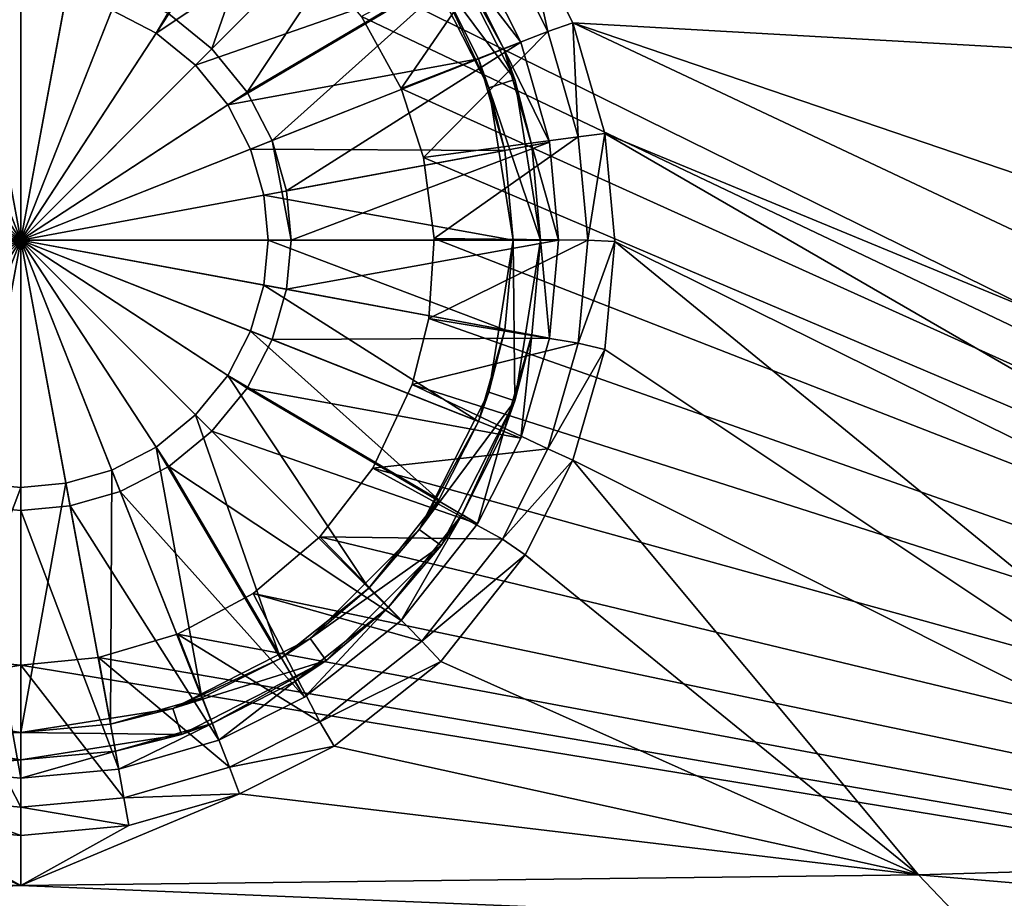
# Model space of a CAD drawing. Header units: metres. Extents: x -1004 to 0, y -808 to 0.
# Tile 47 of 135: x -502 to -394, y -742 to -646. Entities that reach past the tile are written whole.
import ezdxf

# ---------------------------------------------------------------- set-up
doc = ezdxf.new("R2010")
doc.units = ezdxf.units.M

msp = doc.modelspace()

# ---------------------------------------------------------------- linework, layer by layer
at = {"layer": 'top0123411'}
for points in [[(-217.024689, -763.271118, 90), (-470.61264, -638.481506, 90), (-10, -10, 90)], [(-446.666656, -635.821777, 108.924751), (-449.186218, -637.227966, 100.29789), (-444.19281, -647.143677, 100.124809)], [(-75.543327, -666.815796, 108.383751), (-72.863602, -635.790283, 108.925301), (-446.666656, -635.821777, 108.924751)], [(-441.436462, -646.210693, 108.743408), (-75.543327, -666.815796, 108.383751), (-446.666656, -635.821777, 108.924751)], [(-441.436462, -646.210693, 108.743408), (-446.666656, -635.821777, 108.924751), (-444.19281, -647.143677, 100.124809)], [(-449.186218, -637.227966, 100.29789), (-464.635803, -645.519958, 90), (-460.300934, -653.400208, 90)], [(-444.19281, -647.143677, 100.124809), (-449.186218, -637.227966, 100.29789), (-460.300934, -653.400208, 90)], [(-464.635803, -645.519958, 90), (-470.61264, -638.481506, 90), (-217.024689, -763.271118, 90)], [(-217.024689, -763.271118, 90), (-460.300934, -653.400208, 90), (-464.635803, -645.519958, 90)], [(-441.436462, -646.210693, 108.743408), (-444.19281, -647.143677, 100.124809), (-440.863068, -658.717896, 99.922783)], [(-255.874863, -733.559692, 107.218727), (-441.436462, -646.210693, 108.743408), (-437.949738, -658.335693, 108.531769)], [(-255.874863, -733.559692, 107.218727), (-196.51123, -729.609436, 107.287682), (-441.436462, -646.210693, 108.743408)], [(-196.51123, -729.609436, 107.287682), (-75.543327, -666.815796, 108.383751), (-441.436462, -646.210693, 108.743408)], [(-437.949738, -658.335693, 108.531769), (-441.436462, -646.210693, 108.743408), (-440.863068, -658.717896, 99.922783)], [(-444.19281, -647.143677, 100.124809), (-460.300934, -653.400208, 90), (-457.822479, -660.988586, 90)], [(-440.863068, -658.717896, 99.922783), (-444.19281, -647.143677, 100.124809), (-457.822479, -660.988586, 90)], [(-457.822479, -660.988586, 90), (-460.300934, -653.400208, 90), (-217.024689, -763.271118, 90)], [(-440.863068, -658.717896, 99.922783), (-457.822479, -660.988586, 90), (-456.670807, -669.859314, 90)], [(-439.823486, -670.037109, 99.725204), (-440.863068, -658.717896, 99.922783), (-456.670807, -669.859314, 90)], [(-437.949738, -658.335693, 108.531769), (-440.863068, -658.717896, 99.922783), (-439.823486, -670.037109, 99.725204)], [(-436.861908, -670.190369, 108.324844), (-437.949738, -658.335693, 108.531769), (-439.823486, -670.037109, 99.725204)], [(-303.401001, -736.096741, 107.174446), (-437.949738, -658.335693, 108.531769), (-436.861908, -670.190369, 108.324844)], [(-303.401001, -736.096741, 107.174446), (-255.874863, -733.559692, 107.218727), (-437.949738, -658.335693, 108.531769)], [(-456.670807, -669.859314, 90), (-457.822479, -660.988586, 90), (-217.024689, -763.271118, 90)], [(-439.823486, -670.037109, 99.725204), (-456.670807, -669.859314, 90), (-457.254608, -678.631104, 90)], [(-217.024689, -763.271118, 90), (-457.254608, -678.631104, 90), (-456.670807, -669.859314, 90)], [(-440.86087, -681.350769, 99.527725), (-439.823486, -670.037109, 99.725204), (-457.254608, -678.631104, 90)], [(-436.861908, -670.190369, 108.324844), (-439.823486, -670.037109, 99.725204), (-440.86087, -681.350769, 99.527725)], [(-437.949738, -682.045044, 108.11792), (-436.861908, -670.190369, 108.324844), (-440.86087, -681.350769, 99.527725)], [(-436.861908, -670.190369, 108.324844), (-437.949738, -682.045044, 108.11792), (-353.664551, -738.182129, 107.138046)], [(-353.664551, -738.182129, 107.138046), (-303.401001, -736.096741, 107.174446), (-436.861908, -670.190369, 108.324844)], [(-440.86087, -681.350769, 99.527725), (-457.254608, -678.631104, 90), (-459.069885, -685.87146, 90)], [(-459.069885, -685.87146, 90), (-457.254608, -678.631104, 90), (-217.024689, -763.271118, 90)], [(-444.188354, -692.925598, 99.325684), (-440.86087, -681.350769, 99.527725), (-459.069885, -685.87146, 90)], [(-437.949738, -682.045044, 108.11792), (-440.86087, -681.350769, 99.527725), (-444.188354, -692.925598, 99.325684)], [(-441.436462, -694.170044, 107.906281), (-437.949738, -682.045044, 108.11792), (-444.188354, -692.925598, 99.325684)], [(-437.949738, -682.045044, 108.11792), (-441.436462, -694.170044, 107.906281), (-353.664551, -738.182129, 107.138046)], [(-444.188354, -692.925598, 99.325684), (-459.069885, -685.87146, 90), (-463.392822, -695.056335, 90)], [(-463.392822, -695.056335, 90), (-459.069885, -685.87146, 90), (-217.024689, -763.271118, 90)], [(-449.181946, -702.845642, 99.152527), (-444.188354, -692.925598, 99.325684), (-463.392822, -695.056335, 90)], [(-441.436462, -694.170044, 107.906281), (-444.188354, -692.925598, 99.325684), (-449.181946, -702.845642, 99.152527)], [(-446.666656, -704.55896, 107.724937), (-441.436462, -694.170044, 107.906281), (-449.181946, -702.845642, 99.152527)], [(-441.436462, -694.170044, 107.906281), (-446.666656, -704.55896, 107.724937), (-403.542206, -739.649902, 107.112427)], [(-353.664551, -738.182129, 107.138046), (-441.436462, -694.170044, 107.906281), (-403.542206, -739.649902, 107.112427)], [(-449.181946, -702.845642, 99.152527), (-463.392822, -695.056335, 90), (-469.208771, -702.596619, 90)], [(-217.024689, -763.271118, 90), (-469.208771, -702.596619, 90), (-463.392822, -695.056335, 90)], [(-458.037872, -714.010071, 98.957649), (-469.208771, -702.596619, 90), (-476.532684, -708.799988, 90)], [(-476.532684, -708.799988, 90), (-469.208771, -702.596619, 90), (-217.024689, -763.271118, 90)], [(-458.037872, -714.010071, 98.957649), (-449.181946, -702.845642, 99.152527), (-469.208771, -702.596619, 90)], [(-446.666656, -704.55896, 107.724937), (-449.181946, -702.845642, 99.152527), (-458.037872, -714.010071, 98.957649)], [(-455.945892, -716.256104, 107.52076), (-446.666656, -704.55896, 107.724937), (-458.037872, -714.010071, 98.957649)], [(-403.542206, -739.649902, 107.112427), (-446.666656, -704.55896, 107.724937), (-455.945892, -716.256104, 107.52076)], [(-469.204803, -722.86676, 98.803055), (-476.532684, -708.799988, 90), (-484.840179, -713.259583, 90)], [(-484.840179, -713.259583, 90), (-476.532684, -708.799988, 90), (-217.024689, -763.271118, 90)], [(-469.204803, -722.86676, 98.803055), (-458.037872, -714.010071, 98.957649), (-476.532684, -708.799988, 90)], [(-479.124207, -727.859497, 98.715912), (-484.840179, -713.259583, 90), (-493.500549, -715.832275, 90)], [(-217.024689, -763.271118, 90), (-493.500549, -715.832275, 90), (-484.840179, -713.259583, 90)], [(-479.124207, -727.859497, 98.715912), (-469.204803, -722.86676, 98.803055), (-484.840179, -713.259583, 90)], [(-455.945892, -716.256104, 107.52076), (-458.037872, -714.010071, 98.957649), (-469.204803, -722.86676, 98.803055)], [(-510.516998, -715.836121, 90), (-502.018646, -716.639648, 90), (-787.024658, -763.271118, 90)], [(-510.516998, -715.836121, 90), (-513.336853, -731.187622, 98.657814), (-502.018646, -732.225952, 98.639694)], [(-502.018646, -716.639648, 90), (-510.516998, -715.836121, 90), (-502.018646, -732.225952, 98.639694)], [(-490.70047, -731.187622, 98.657814), (-493.500549, -715.832275, 90), (-502.018646, -716.639648, 90)], [(-502.018646, -716.639648, 90), (-493.500549, -715.832275, 90), (-217.024689, -763.271118, 90)], [(-490.70047, -731.187622, 98.657814), (-479.124207, -727.859497, 98.715912), (-493.500549, -715.832275, 90)], [(-787.024658, -763.271118, 90), (-502.018646, -716.639648, 90), (-217.024689, -763.271118, 90)], [(-502.018646, -732.225952, 98.639694), (-490.70047, -731.187622, 98.657814), (-502.018646, -716.639648, 90)], [(-467.644836, -725.533936, 107.358818), (-455.945892, -716.256104, 107.52076), (-469.204803, -722.86676, 98.803055)], [(-455.945892, -716.256104, 107.52076), (-467.644836, -725.533936, 107.358818), (-403.542206, -739.649902, 107.112427)], [(-467.644836, -725.533936, 107.358818), (-469.204803, -722.86676, 98.803055), (-479.124207, -727.859497, 98.715912)], [(-478.035339, -730.763306, 107.26754), (-467.644836, -725.533936, 107.358818), (-479.124207, -727.859497, 98.715912)], [(-467.644836, -725.533936, 107.358818), (-478.035339, -730.763306, 107.26754), (-403.542206, -739.649902, 107.112427)], [(-478.035339, -730.763306, 107.26754), (-479.124207, -727.859497, 98.715912), (-490.70047, -731.187622, 98.657814)], [(-502.018616, -740.803467, 107.092285), (-526.001953, -730.763306, 107.26754), (-600.491272, -739.649963, 107.112419)], [(-513.875122, -734.249512, 107.206688), (-526.001953, -730.763306, 107.26754), (-502.018616, -740.803467, 107.092285)], [(-513.336853, -731.187622, 98.657814), (-513.875122, -734.249512, 107.206688), (-502.018646, -735.337219, 107.187698)], [(-502.018646, -732.225952, 98.639694), (-513.336853, -731.187622, 98.657814), (-502.018646, -735.337219, 107.187698)], [(-490.16217, -734.249512, 107.206688), (-490.70047, -731.187622, 98.657814), (-502.018646, -732.225952, 98.639694)], [(-403.542206, -739.649902, 107.112427), (-478.035339, -730.763306, 107.26754), (-502.018616, -740.803467, 107.092285)], [(-478.035339, -730.763306, 107.26754), (-490.16217, -734.249512, 107.206688), (-502.018616, -740.803467, 107.092285)], [(-490.16217, -734.249512, 107.206688), (-478.035339, -730.763306, 107.26754), (-490.70047, -731.187622, 98.657814)], [(-502.018646, -735.337219, 107.187698), (-490.16217, -734.249512, 107.206688), (-502.018646, -732.225952, 98.639694)], [(-502.018646, -735.337219, 107.187698), (-513.875122, -734.249512, 107.206688), (-502.018616, -740.803467, 107.092285)], [(-502.018616, -740.803467, 107.092285), (-490.16217, -734.249512, 107.206688), (-502.018646, -735.337219, 107.187698)], [(-353.664551, -738.182129, 107.138046), (-403.542206, -739.649902, 107.112427), (-346.450989, -744.4599, 134.737961)], [(-502.018616, -740.803467, 107.092285), (-600.491272, -739.649963, 107.112419), (-605.734558, -745.139038, 134.642822)], [(-403.542206, -739.649902, 107.112427), (-502.018616, -740.803467, 107.092285), (-398.302673, -745.139038, 134.642822)], [(-346.450989, -744.4599, 134.737961), (-403.542206, -739.649902, 107.112427), (-398.302673, -745.139038, 134.642822)], [(-398.302673, -745.139038, 134.642822), (-502.018616, -740.803467, 107.092285), (-605.734558, -745.139038, 134.642822)]]:
    msp.add_3dface(points, dxfattribs=at)
at = {"layer": 'top0123419'}
for points in [[(-481.051636, -649.073059, 115.948647), (-470.890594, -619.920166, 111.452499), (-485.792908, -645.221558, 115.948647)], [(-460.299591, -628.320984, 111.452499), (-470.890594, -619.920166, 111.452499), (-481.051636, -649.073059, 115.948647)], [(-473.526306, -624.169006, 109.382034), (-487.179199, -647.34198, 113.182106), (-492.03656, -644.825562, 113.182106)], [(-473.526306, -624.169006, 109.382034), (-463.835083, -631.856506, 109.382034), (-487.179199, -647.34198, 113.182106)], [(-477.200134, -653.814331, 115.948647), (-460.299591, -628.320984, 111.452499), (-481.051636, -649.073059, 115.948647)], [(-451.898743, -638.912048, 111.452499), (-460.299591, -628.320984, 111.452499), (-477.200134, -653.814331, 115.948647)], [(-463.835083, -631.856506, 109.382034), (-482.842987, -650.864441, 113.182106), (-487.179199, -647.34198, 113.182106)], [(-463.835083, -631.856506, 109.382034), (-456.147552, -641.547729, 109.382034), (-482.842987, -650.864441, 113.182106)], [(-455.904877, -636.536499, 101.509148), (-447.808624, -652.426331, 101.509148), (-458.331909, -638.299866, 101.509148)], [(-447.808624, -652.426331, 101.509148), (-455.904877, -636.536499, 101.509148), (-449.020721, -649.059326, 108.797256)], [(-449.020721, -649.059326, 108.797256), (-455.904877, -636.536499, 101.509148), (-453.598236, -639.966309, 108.797249)], [(-450.661774, -653.353333, 101.509148), (-456.147552, -641.547729, 109.382034), (-458.331909, -638.299866, 101.509148)], [(-447.808624, -652.426331, 101.509148), (-450.661774, -653.353333, 101.509148), (-458.331909, -638.299866, 101.509148)], [(-474.448639, -659.125488, 115.948647), (-451.898743, -638.912048, 111.452499), (-477.200134, -653.814331, 115.948647)], [(-474.448639, -659.125488, 115.948647), (-447.161194, -648.323181, 111.452507), (-451.898743, -638.912048, 111.452499)], [(-453.598236, -639.966309, 108.797249), (-451.898743, -638.912048, 108.389137), (-447.161194, -648.323181, 108.389137)], [(-447.161194, -648.323181, 108.389137), (-451.898743, -638.912048, 108.389137), (-447.161194, -648.323181, 111.452507)], [(-447.161194, -648.323181, 111.452507), (-451.898743, -638.912048, 108.389137), (-451.898743, -638.912048, 111.452499)], [(-502.018829, -640.388123, 115.948647), (-507.414429, -640.883179, 115.948647), (-502.018829, -670.040283, 117.452507)], [(-496.62326, -640.883179, 115.948647), (-502.018829, -640.388123, 115.948647), (-502.018829, -670.040283, 117.452507)], [(-449.020721, -649.059326, 108.797256), (-453.598236, -639.966309, 108.797249), (-447.161194, -648.323181, 108.389137)], [(-507.414429, -640.883179, 115.948647), (-512.933655, -642.470093, 115.948647), (-502.018829, -670.040283, 117.452507)], [(-491.104034, -642.470093, 115.948647), (-496.62326, -640.883179, 115.948647), (-502.018829, -670.040283, 117.452507)], [(-456.147552, -641.547729, 109.382034), (-479.320557, -655.200623, 113.182106), (-482.842987, -650.864441, 113.182106)], [(-456.147552, -641.547729, 109.382034), (-451.810089, -650.163574, 109.382034), (-479.320557, -655.200623, 113.182106)], [(-451.810089, -650.163574, 109.382034), (-456.147552, -641.547729, 109.382034), (-450.661774, -653.353333, 101.509148)], [(-512.933655, -642.470093, 115.948647), (-518.244751, -645.221558, 115.948647), (-502.018829, -670.040283, 117.452507)], [(-485.792908, -645.221558, 115.948647), (-491.104034, -642.470093, 115.948647), (-502.018829, -670.040283, 117.452507)], [(-512.001099, -644.825562, 113.182106), (-506.953461, -643.374268, 113.182106), (-502.018829, -670.040283, 114.452507)], [(-506.953461, -643.374268, 113.182106), (-502.018829, -642.921509, 113.182106), (-502.018829, -670.040283, 114.452507)], [(-502.018829, -642.921509, 113.182106), (-497.084229, -643.374268, 113.182106), (-502.018829, -670.040283, 114.452507)], [(-497.084229, -643.374268, 113.182106), (-492.03656, -644.825562, 113.182106), (-502.018829, -670.040283, 114.452507)], [(-516.858521, -647.34198, 113.182106), (-512.001099, -644.825562, 113.182106), (-502.018829, -670.040283, 114.452507)], [(-492.03656, -644.825562, 113.182106), (-487.179199, -647.34198, 113.182106), (-502.018829, -670.040283, 114.452507)], [(-518.244751, -645.221558, 115.948647), (-522.986084, -649.073059, 115.948647), (-502.018829, -670.040283, 117.452507)], [(-481.051636, -649.073059, 115.948647), (-485.792908, -645.221558, 115.948647), (-502.018829, -670.040283, 117.452507)], [(-521.194702, -650.864441, 113.182106), (-516.858521, -647.34198, 113.182106), (-502.018829, -670.040283, 114.452507)], [(-487.179199, -647.34198, 113.182106), (-482.842987, -650.864441, 113.182106), (-502.018829, -670.040283, 114.452507)], [(-522.986084, -649.073059, 115.948647), (-526.837524, -653.814331, 115.948647), (-502.018829, -670.040283, 117.452507)], [(-477.200134, -653.814331, 115.948647), (-481.051636, -649.073059, 115.948647), (-502.018829, -670.040283, 117.452507)], [(-472.861755, -664.644653, 115.948647), (-447.161194, -648.323181, 111.452507), (-474.448639, -659.125488, 115.948647)], [(-444.003937, -659.304138, 111.452507), (-447.161194, -648.323181, 111.452507), (-472.861755, -664.644653, 115.948647)], [(-449.020721, -649.059326, 108.797256), (-447.161194, -648.323181, 108.389137), (-444.003937, -659.304138, 108.389137)], [(-445.97049, -659.66803, 108.797256), (-449.020721, -649.059326, 108.797256), (-444.003937, -659.304138, 108.389137)], [(-445.97049, -659.66803, 108.797256), (-447.808624, -652.426331, 101.509148), (-449.020721, -649.059326, 108.797256)], [(-444.003937, -659.304138, 111.452507), (-444.003937, -659.304138, 108.389137), (-447.161194, -648.323181, 108.389137)], [(-444.003937, -659.304138, 111.452507), (-447.161194, -648.323181, 108.389137), (-447.161194, -648.323181, 111.452507)], [(-451.810089, -650.163574, 109.382034), (-476.804138, -660.057983, 113.182106), (-479.320557, -655.200623, 113.182106)], [(-451.810089, -650.163574, 109.382034), (-448.92041, -660.213928, 109.382042), (-476.804138, -660.057983, 113.182106)], [(-448.92041, -660.213928, 109.382042), (-451.810089, -650.163574, 109.382034), (-450.661774, -653.353333, 101.509148)], [(-524.717102, -655.200623, 113.182106), (-521.194702, -650.864441, 113.182106), (-502.018829, -670.040283, 114.452507)], [(-482.842987, -650.864441, 113.182106), (-479.320557, -655.200623, 113.182106), (-502.018829, -670.040283, 114.452507)], [(-447.808624, -652.426331, 101.509148), (-445.018829, -670.040283, 101.509148), (-450.661774, -653.353333, 101.509148)], [(-445.018829, -670.040283, 101.509148), (-447.808624, -652.426331, 101.509148), (-445.97049, -659.66803, 108.797256)], [(-448.92041, -660.213928, 109.382042), (-450.661774, -653.353333, 101.509148), (-448.018829, -670.040283, 101.509148)], [(-445.018829, -670.040283, 101.509148), (-448.018829, -670.040283, 101.509148), (-450.661774, -653.353333, 101.509148)], [(-526.837524, -653.814331, 115.948647), (-529.58905, -659.125488, 115.948647), (-502.018829, -670.040283, 117.452507)], [(-474.448639, -659.125488, 115.948647), (-477.200134, -653.814331, 115.948647), (-502.018829, -670.040283, 117.452507)], [(-527.233521, -660.057983, 113.182106), (-524.717102, -655.200623, 113.182106), (-502.018829, -670.040283, 114.452507)], [(-479.320557, -655.200623, 113.182106), (-476.804138, -660.057983, 113.182106), (-502.018829, -670.040283, 114.452507)], [(-502.018829, -670.040283, 117.452507), (-529.58905, -659.125488, 115.948647), (-531.175903, -664.644653, 115.948647)], [(-528.684875, -665.105652, 113.182106), (-527.233521, -660.057983, 113.182106), (-502.018829, -670.040283, 114.452507)], [(-474.448639, -659.125488, 115.948647), (-502.018829, -670.040283, 117.452507), (-472.36673, -670.040283, 115.948647)], [(-476.804138, -660.057983, 113.182106), (-475.352814, -665.105652, 113.182106), (-502.018829, -670.040283, 114.452507)], [(-448.92041, -660.213928, 109.382042), (-475.352814, -665.105652, 113.182106), (-476.804138, -660.057983, 113.182106)], [(-472.36673, -670.040283, 115.948647), (-472.861755, -664.644653, 115.948647), (-474.448639, -659.125488, 115.948647)], [(-444.003937, -659.304138, 111.452507), (-472.861755, -664.644653, 115.948647), (-472.36673, -670.040283, 115.948647)], [(-443.01889, -670.040283, 111.452507), (-444.003937, -659.304138, 111.452507), (-472.36673, -670.040283, 115.948647)], [(-445.97049, -659.66803, 108.797256), (-444.003937, -659.304138, 108.389137), (-443.01889, -670.040283, 108.389137)], [(-445.018829, -670.040283, 108.797256), (-445.97049, -659.66803, 108.797256), (-443.01889, -670.040283, 108.389137)], [(-445.018829, -670.040283, 108.797256), (-445.018829, -670.040283, 101.509148), (-445.97049, -659.66803, 108.797256)], [(-443.01889, -670.040283, 111.452507), (-443.01889, -670.040283, 108.389137), (-444.003937, -659.304138, 111.452507)], [(-443.01889, -670.040283, 108.389137), (-444.003937, -659.304138, 108.389137), (-444.003937, -659.304138, 111.452507)], [(-448.92041, -660.213928, 109.382042), (-448.018829, -670.040283, 109.382042), (-475.352814, -665.105652, 113.182106)], [(-448.018829, -670.040283, 109.382042), (-448.92041, -660.213928, 109.382042), (-448.018829, -670.040283, 101.509148)], [(-531.175903, -664.644653, 115.948647), (-531.670959, -670.040283, 115.948647), (-502.018829, -670.040283, 117.452507)], [(-529.137573, -670.040283, 113.182106), (-528.684875, -665.105652, 113.182106), (-502.018829, -670.040283, 114.452507)], [(-475.352814, -665.105652, 113.182106), (-474.900085, -670.040283, 113.182106), (-502.018829, -670.040283, 114.452507)], [(-448.018829, -670.040283, 109.382042), (-474.900085, -670.040283, 113.182106), (-475.352814, -665.105652, 113.182106)], [(-529.58905, -680.955078, 115.948647), (-502.018829, -670.040283, 117.452507), (-531.670959, -670.040283, 115.948647)], [(-529.58905, -680.955078, 115.948647), (-526.837524, -686.266235, 115.948647), (-502.018829, -670.040283, 117.452507)], [(-528.684875, -674.974915, 113.182106), (-529.137573, -670.040283, 113.182106), (-502.018829, -670.040283, 114.452507)], [(-527.233521, -680.022522, 113.182106), (-528.684875, -674.974915, 113.182106), (-502.018829, -670.040283, 114.452507)], [(-524.717102, -684.879944, 113.182106), (-527.233521, -680.022522, 113.182106), (-502.018829, -670.040283, 114.452507)], [(-526.837524, -686.266235, 115.948647), (-522.986084, -691.007507, 115.948647), (-502.018829, -670.040283, 117.452507)], [(-521.194702, -689.216125, 113.182106), (-524.717102, -684.879944, 113.182106), (-502.018829, -670.040283, 114.452507)], [(-522.986084, -691.007507, 115.948647), (-518.244751, -694.858948, 115.948647), (-502.018829, -670.040283, 117.452507)], [(-516.858521, -692.738586, 113.182106), (-521.194702, -689.216125, 113.182106), (-502.018829, -670.040283, 114.452507)], [(-518.244751, -694.858948, 115.948647), (-512.933655, -697.610474, 115.948647), (-502.018829, -670.040283, 117.452507)], [(-512.001099, -695.255005, 113.182106), (-516.858521, -692.738586, 113.182106), (-502.018829, -670.040283, 114.452507)], [(-512.933655, -697.610474, 115.948647), (-507.414429, -699.197388, 115.948647), (-502.018829, -670.040283, 117.452507)], [(-506.953461, -696.706299, 113.182106), (-512.001099, -695.255005, 113.182106), (-502.018829, -670.040283, 114.452507)], [(-507.414429, -699.197388, 115.948647), (-502.018829, -699.692383, 115.948647), (-502.018829, -670.040283, 117.452507)], [(-502.018829, -697.159058, 113.182106), (-506.953461, -696.706299, 113.182106), (-502.018829, -670.040283, 114.452507)], [(-502.018829, -699.692383, 115.948647), (-496.62326, -699.197388, 115.948647), (-502.018829, -670.040283, 117.452507)], [(-496.62326, -699.197388, 115.948647), (-491.104034, -697.610474, 115.948647), (-502.018829, -670.040283, 117.452507)], [(-491.104034, -697.610474, 115.948647), (-485.792908, -694.858948, 115.948647), (-502.018829, -670.040283, 117.452507)], [(-485.792908, -694.858948, 115.948647), (-481.051636, -691.007507, 115.948647), (-502.018829, -670.040283, 117.452507)], [(-481.051636, -691.007507, 115.948647), (-477.200134, -686.266235, 115.948647), (-502.018829, -670.040283, 117.452507)], [(-477.200134, -686.266235, 115.948647), (-474.448639, -680.955078, 115.948647), (-502.018829, -670.040283, 117.452507)], [(-472.36673, -670.040283, 115.948647), (-502.018829, -670.040283, 117.452507), (-472.861755, -675.435852, 115.948647)], [(-502.018829, -670.040283, 117.452507), (-474.448639, -680.955078, 115.948647), (-472.861755, -675.435852, 115.948647)], [(-474.900085, -670.040283, 113.182106), (-475.352814, -674.974915, 113.182106), (-502.018829, -670.040283, 114.452507)], [(-475.352814, -674.974915, 113.182106), (-476.804138, -680.022522, 113.182106), (-502.018829, -670.040283, 114.452507)], [(-476.804138, -680.022522, 113.182106), (-479.320557, -684.879944, 113.182106), (-502.018829, -670.040283, 114.452507)], [(-479.320557, -684.879944, 113.182106), (-482.842987, -689.216125, 113.182106), (-502.018829, -670.040283, 114.452507)], [(-482.842987, -689.216125, 113.182106), (-487.179199, -692.738586, 113.182106), (-502.018829, -670.040283, 114.452507)], [(-487.179199, -692.738586, 113.182106), (-492.03656, -695.255005, 113.182106), (-502.018829, -670.040283, 114.452507)], [(-492.03656, -695.255005, 113.182106), (-497.084229, -696.706299, 113.182106), (-502.018829, -670.040283, 114.452507)], [(-497.084229, -696.706299, 113.182106), (-502.018829, -697.159058, 113.182106), (-502.018829, -670.040283, 114.452507)], [(-448.92041, -679.866577, 109.382042), (-475.352814, -674.974915, 113.182106), (-474.900085, -670.040283, 113.182106)], [(-448.018829, -670.040283, 109.382042), (-448.92041, -679.866577, 109.382042), (-474.900085, -670.040283, 113.182106)], [(-444.003937, -680.776428, 111.452507), (-443.01889, -670.040283, 111.452507), (-472.861755, -675.435852, 115.948647)], [(-472.861755, -675.435852, 115.948647), (-443.01889, -670.040283, 111.452507), (-472.36673, -670.040283, 115.948647)], [(-448.018829, -670.040283, 101.509148), (-450.661774, -686.727173, 101.509148), (-448.92041, -679.866577, 109.382042)], [(-447.808624, -687.654236, 101.509148), (-450.661774, -686.727173, 101.509148), (-448.018829, -670.040283, 101.509148)], [(-448.018829, -670.040283, 109.382042), (-448.018829, -670.040283, 101.509148), (-448.92041, -679.866577, 109.382042)], [(-445.018829, -670.040283, 101.509148), (-447.808624, -687.654236, 101.509148), (-448.018829, -670.040283, 101.509148)], [(-445.97049, -680.412476, 108.797256), (-447.808624, -687.654236, 101.509148), (-445.018829, -670.040283, 101.509148)], [(-444.003937, -680.776428, 108.389137), (-445.97049, -680.412476, 108.797256), (-445.018829, -670.040283, 108.797256)], [(-445.018829, -670.040283, 108.797256), (-445.97049, -680.412476, 108.797256), (-445.018829, -670.040283, 101.509148)], [(-443.01889, -670.040283, 108.389137), (-444.003937, -680.776428, 108.389137), (-445.018829, -670.040283, 108.797256)], [(-443.01889, -670.040283, 108.389137), (-443.01889, -670.040283, 111.452507), (-444.003937, -680.776428, 108.389137)], [(-443.01889, -670.040283, 111.452507), (-444.003937, -680.776428, 111.452507), (-444.003937, -680.776428, 108.389137)], [(-451.810089, -689.916931, 109.382042), (-476.804138, -680.022522, 113.182106), (-475.352814, -674.974915, 113.182106)], [(-448.92041, -679.866577, 109.382042), (-451.810089, -689.916931, 109.382042), (-475.352814, -674.974915, 113.182106)], [(-474.448639, -680.955078, 115.948647), (-444.003937, -680.776428, 111.452507), (-472.861755, -675.435852, 115.948647)], [(-456.147552, -698.532776, 109.382042), (-479.320557, -684.879944, 113.182106), (-476.804138, -680.022522, 113.182106)], [(-451.810089, -689.916931, 109.382042), (-456.147552, -698.532776, 109.382042), (-476.804138, -680.022522, 113.182106)], [(-448.92041, -679.866577, 109.382042), (-450.661774, -686.727173, 101.509148), (-451.810089, -689.916931, 109.382042)], [(-447.161194, -691.757385, 108.389137), (-449.020721, -691.02124, 108.797256), (-445.97049, -680.412476, 108.797256)], [(-445.97049, -680.412476, 108.797256), (-449.020721, -691.02124, 108.797256), (-447.808624, -687.654236, 101.509148)], [(-444.003937, -680.776428, 108.389137), (-447.161194, -691.757385, 108.389137), (-445.97049, -680.412476, 108.797256)], [(-477.200134, -686.266235, 115.948647), (-447.161194, -691.757385, 111.452507), (-474.448639, -680.955078, 115.948647)], [(-447.161194, -691.757385, 111.452507), (-444.003937, -680.776428, 111.452507), (-474.448639, -680.955078, 115.948647)], [(-444.003937, -680.776428, 108.389137), (-444.003937, -680.776428, 111.452507), (-447.161194, -691.757385, 111.452507)], [(-444.003937, -680.776428, 108.389137), (-447.161194, -691.757385, 111.452507), (-447.161194, -691.757385, 108.389137)], [(-463.835083, -708.22406, 109.382042), (-482.842987, -689.216125, 113.182106), (-479.320557, -684.879944, 113.182106)], [(-456.147552, -698.532776, 109.382042), (-463.835083, -708.22406, 109.382042), (-479.320557, -684.879944, 113.182106)], [(-481.051636, -691.007507, 115.948647), (-451.898743, -701.168518, 111.452507), (-477.200134, -686.266235, 115.948647)], [(-451.898743, -701.168518, 111.452507), (-447.161194, -691.757385, 111.452507), (-477.200134, -686.266235, 115.948647)], [(-450.661774, -686.727173, 101.509148), (-458.331909, -701.780701, 101.509148), (-451.810089, -689.916931, 109.382042)], [(-450.661774, -686.727173, 101.509148), (-447.808624, -687.654236, 101.509148), (-458.331909, -701.780701, 101.509148)], [(-447.808624, -687.654236, 101.509148), (-455.904877, -703.544006, 101.509148), (-458.331909, -701.780701, 101.509148)], [(-447.808624, -687.654236, 101.509148), (-453.598236, -700.114258, 108.797256), (-455.904877, -703.544006, 101.509148)], [(-449.020721, -691.02124, 108.797256), (-453.598236, -700.114258, 108.797256), (-447.808624, -687.654236, 101.509148)], [(-473.526306, -715.91156, 109.382042), (-487.179199, -692.738586, 113.182106), (-482.842987, -689.216125, 113.182106)], [(-463.835083, -708.22406, 109.382042), (-473.526306, -715.91156, 109.382042), (-482.842987, -689.216125, 113.182106)], [(-451.810089, -689.916931, 109.382042), (-458.331909, -701.780701, 101.509148), (-456.147552, -698.532776, 109.382042)], [(-485.792908, -694.858948, 115.948647), (-460.299591, -711.759521, 111.452507), (-481.051636, -691.007507, 115.948647)], [(-460.299591, -711.759521, 111.452507), (-451.898743, -701.168518, 111.452507), (-481.051636, -691.007507, 115.948647)], [(-451.898743, -701.168518, 108.389137), (-453.598236, -700.114258, 108.797256), (-449.020721, -691.02124, 108.797256)], [(-447.161194, -691.757385, 108.389137), (-451.898743, -701.168518, 108.389137), (-449.020721, -691.02124, 108.797256)], [(-447.161194, -691.757385, 111.452507), (-451.898743, -701.168518, 111.452507), (-447.161194, -691.757385, 108.389137)], [(-447.161194, -691.757385, 108.389137), (-451.898743, -701.168518, 111.452507), (-451.898743, -701.168518, 108.389137)], [(-482.142151, -720.249023, 109.382042), (-492.03656, -695.255005, 113.182106), (-487.179199, -692.738586, 113.182106)], [(-473.526306, -715.91156, 109.382042), (-482.142151, -720.249023, 109.382042), (-487.179199, -692.738586, 113.182106)], [(-492.192505, -723.138733, 109.382042), (-497.084229, -696.706299, 113.182106), (-492.03656, -695.255005, 113.182106)], [(-482.142151, -720.249023, 109.382042), (-492.192505, -723.138733, 109.382042), (-492.03656, -695.255005, 113.182106)], [(-491.104034, -697.610474, 115.948647), (-470.890594, -720.1604, 111.452507), (-485.792908, -694.858948, 115.948647)], [(-470.890594, -720.1604, 111.452507), (-460.299591, -711.759521, 111.452507), (-485.792908, -694.858948, 115.948647)], [(-511.845154, -723.138733, 109.382042), (-506.953461, -696.706299, 113.182106), (-502.018829, -697.159058, 113.182106)], [(-492.192505, -723.138733, 109.382042), (-502.018829, -724.040283, 109.382042), (-497.084229, -696.706299, 113.182106)], [(-502.018829, -724.040283, 109.382042), (-502.018829, -697.159058, 113.182106), (-497.084229, -696.706299, 113.182106)], [(-502.018829, -724.040283, 109.382042), (-511.845154, -723.138733, 109.382042), (-502.018829, -697.159058, 113.182106)], [(-496.62326, -699.197388, 115.948647), (-480.301758, -724.897949, 111.452507), (-491.104034, -697.610474, 115.948647)], [(-480.301758, -724.897949, 111.452507), (-470.890594, -720.1604, 111.452507), (-491.104034, -697.610474, 115.948647)], [(-458.331909, -701.780701, 101.509148), (-463.835083, -708.22406, 109.382042), (-456.147552, -698.532776, 109.382042)], [(-512.755005, -728.055176, 111.452507), (-502.018829, -729.040222, 111.452507), (-507.414429, -699.197388, 115.948647)], [(-507.414429, -699.197388, 115.948647), (-502.018829, -729.040222, 111.452507), (-502.018829, -699.692383, 115.948647)], [(-502.018829, -699.692383, 115.948647), (-491.282684, -728.055176, 111.452507), (-496.62326, -699.197388, 115.948647)], [(-502.018829, -729.040222, 111.452507), (-491.282684, -728.055176, 111.452507), (-502.018829, -699.692383, 115.948647)], [(-491.282684, -728.055176, 111.452507), (-480.301758, -724.897949, 111.452507), (-496.62326, -699.197388, 115.948647)], [(-460.299591, -711.759521, 108.389137), (-461.713745, -710.345337, 108.797256), (-453.598236, -700.114258, 108.797256)], [(-453.598236, -700.114258, 108.797256), (-461.713745, -710.345337, 108.797256), (-455.904877, -703.544006, 101.509148)], [(-451.898743, -701.168518, 108.389137), (-460.299591, -711.759521, 108.389137), (-453.598236, -700.114258, 108.797256)], [(-458.331909, -701.780701, 101.509148), (-470.278442, -713.727173, 101.509148), (-463.835083, -708.22406, 109.382042)], [(-458.331909, -701.780701, 101.509148), (-455.904877, -703.544006, 101.509148), (-470.278442, -713.727173, 101.509148)], [(-451.898743, -701.168518, 111.452507), (-460.299591, -711.759521, 111.452507), (-451.898743, -701.168518, 108.389137)], [(-451.898743, -701.168518, 108.389137), (-460.299591, -711.759521, 111.452507), (-460.299591, -711.759521, 108.389137)], [(-455.904877, -703.544006, 101.509148), (-468.515076, -716.154236, 101.509148), (-470.278442, -713.727173, 101.509148)], [(-455.904877, -703.544006, 101.509148), (-461.713745, -710.345337, 108.797256), (-468.515076, -716.154236, 101.509148)], [(-470.278442, -713.727173, 101.509148), (-473.526306, -715.91156, 109.382042), (-463.835083, -708.22406, 109.382042)], [(-470.890594, -720.1604, 108.389137), (-471.944855, -718.460876, 108.797256), (-461.713745, -710.345337, 108.797256)], [(-461.713745, -710.345337, 108.797256), (-471.944855, -718.460876, 108.797256), (-468.515076, -716.154236, 101.509148)], [(-460.299591, -711.759521, 108.389137), (-470.890594, -720.1604, 108.389137), (-461.713745, -710.345337, 108.797256)], [(-460.299591, -711.759521, 111.452507), (-470.890594, -720.1604, 111.452507), (-460.299591, -711.759521, 108.389137)], [(-460.299591, -711.759521, 108.389137), (-470.890594, -720.1604, 111.452507), (-470.890594, -720.1604, 108.389137)], [(-470.278442, -713.727173, 101.509148), (-485.331909, -721.397339, 101.509148), (-473.526306, -715.91156, 109.382042)], [(-470.278442, -713.727173, 101.509148), (-468.515076, -716.154236, 101.509148), (-485.331909, -721.397339, 101.509148)], [(-485.331909, -721.397339, 101.509148), (-482.142151, -720.249023, 109.382042), (-473.526306, -715.91156, 109.382042)], [(-468.515076, -716.154236, 101.509148), (-484.404877, -724.250488, 101.509148), (-485.331909, -721.397339, 101.509148)], [(-468.515076, -716.154236, 101.509148), (-481.037903, -723.038391, 108.797256), (-484.404877, -724.250488, 101.509148)], [(-468.515076, -716.154236, 101.509148), (-471.944855, -718.460876, 108.797256), (-481.037903, -723.038391, 108.797256)], [(-480.301758, -724.897949, 108.389137), (-481.037903, -723.038391, 108.797256), (-471.944855, -718.460876, 108.797256)], [(-470.890594, -720.1604, 108.389137), (-480.301758, -724.897949, 108.389137), (-471.944855, -718.460876, 108.797256)], [(-482.142151, -720.249023, 109.382042), (-485.331909, -721.397339, 101.509148), (-492.192505, -723.138733, 109.382042)], [(-470.890594, -720.1604, 111.452507), (-480.301758, -724.897949, 111.452507), (-470.890594, -720.1604, 108.389137)], [(-470.890594, -720.1604, 108.389137), (-480.301758, -724.897949, 111.452507), (-480.301758, -724.897949, 108.389137)], [(-502.018829, -724.040283, 101.509148), (-519.632813, -724.250488, 101.509148), (-518.70575, -721.397339, 101.509148)], [(-502.018829, -724.040283, 101.509148), (-518.70575, -721.397339, 101.509148), (-511.845154, -723.138733, 109.382042)], [(-485.331909, -721.397339, 101.509148), (-502.018829, -724.040283, 101.509148), (-492.192505, -723.138733, 109.382042)], [(-485.331909, -721.397339, 101.509148), (-484.404877, -724.250488, 101.509148), (-502.018829, -724.040283, 101.509148)], [(-502.018829, -724.040283, 101.509148), (-511.845154, -723.138733, 109.382042), (-502.018829, -724.040283, 109.382042)], [(-492.192505, -723.138733, 109.382042), (-502.018829, -724.040283, 101.509148), (-502.018829, -724.040283, 109.382042)], [(-491.282684, -728.055176, 108.389137), (-491.646606, -726.088623, 108.797256), (-481.037903, -723.038391, 108.797256)], [(-481.037903, -723.038391, 108.797256), (-491.646606, -726.088623, 108.797256), (-484.404877, -724.250488, 101.509148)], [(-480.301758, -724.897949, 108.389137), (-491.282684, -728.055176, 108.389137), (-481.037903, -723.038391, 108.797256)], [(-502.018829, -724.040283, 101.509148), (-502.018829, -727.040283, 101.509148), (-519.632813, -724.250488, 101.509148)], [(-502.018829, -727.040283, 101.509148), (-512.391052, -726.088623, 108.797256), (-519.632813, -724.250488, 101.509148)], [(-484.404877, -724.250488, 101.509148), (-502.018829, -727.040283, 101.509148), (-502.018829, -724.040283, 101.509148)], [(-484.404877, -724.250488, 101.509148), (-491.646606, -726.088623, 108.797256), (-502.018829, -727.040283, 101.509148)], [(-480.301758, -724.897949, 111.452507), (-491.282684, -728.055176, 111.452507), (-480.301758, -724.897949, 108.389137)], [(-480.301758, -724.897949, 108.389137), (-491.282684, -728.055176, 111.452507), (-491.282684, -728.055176, 108.389137)], [(-512.755005, -728.055176, 108.389137), (-512.391052, -726.088623, 108.797256), (-502.018829, -727.040283, 108.797256)], [(-502.018829, -729.040222, 108.389137), (-512.755005, -728.055176, 108.389137), (-502.018829, -727.040283, 108.797256)], [(-502.018829, -727.040283, 101.509148), (-502.018829, -727.040283, 108.797256), (-512.391052, -726.088623, 108.797256)], [(-491.282684, -728.055176, 108.389137), (-502.018829, -729.040222, 108.389137), (-491.646606, -726.088623, 108.797256)], [(-502.018829, -729.040222, 108.389137), (-502.018829, -727.040283, 108.797256), (-491.646606, -726.088623, 108.797256)], [(-491.646606, -726.088623, 108.797256), (-502.018829, -727.040283, 108.797256), (-502.018829, -727.040283, 101.509148)], [(-502.018829, -729.040222, 111.452507), (-512.755005, -728.055176, 108.389137), (-502.018829, -729.040222, 108.389137)], [(-502.018829, -729.040222, 111.452507), (-512.755005, -728.055176, 111.452507), (-512.755005, -728.055176, 108.389137)], [(-491.282684, -728.055176, 111.452507), (-502.018829, -729.040222, 108.389137), (-491.282684, -728.055176, 108.389137)], [(-491.282684, -728.055176, 111.452507), (-502.018829, -729.040222, 111.452507), (-502.018829, -729.040222, 108.389137)]]:
    msp.add_3dface(points, dxfattribs=at)

doc.saveas('drawing.dxf')
